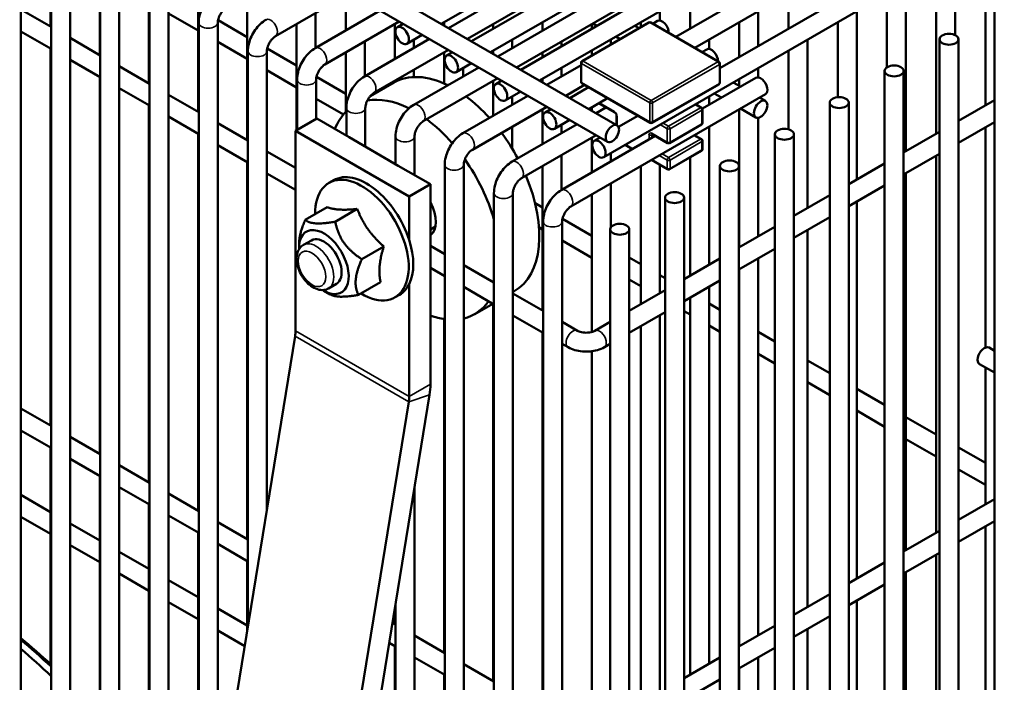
# Model space of a CAD drawing. Header units: inches. Extents: x 1 to 237, y 4 to 150.
# Tile 201 of 209: x 223.69 to 229.81, y 69.28 to 73.41. Entities that reach past the tile are written whole.
import ezdxf

# ---------------------------------------------------------------- set-up
doc = ezdxf.new("R2010")
doc.units = ezdxf.units.IN
doc.header["$LTSCALE"] = 7
doc.header["$MEASUREMENT"] = 0
doc.layers.add('Visible (ANSI)', color=7, linetype='Continuous', lineweight=50)
doc.layers.add('Visible Narrow (ANSI)', color=7, linetype='Continuous', lineweight=35)

msp = doc.modelspace()

# ---------------------------------------------------------------- linework, layer by layer
at = {"layer": 'Visible (ANSI)'}
for p, q in [((221.2564, 76.2994), (227.4043, 72.7499)), ((221.1274, 76.2375), (227.3453, 72.6476)), ((226.3098, 73.3819), (228.377, 74.5754)), ((226.4979, 73.2733), (228.5651, 74.4668)), ((227.3208, 72.5512), (230.6197, 74.4558)), ((226.616, 73.2051), (228.6832, 74.3986)), ((226.8041, 73.0965), (228.8713, 74.29)), ((223.8776, 74.2647), (223.8776, 73.3649)), ((226.9222, 73.0283), (228.9894, 74.2218)), ((223.6936, 60.9144), (223.6936, 74.0961)), ((224.1839, 74.0879), (224.1839, 73.1881)), ((227.7694, 73.3002), (229.1776, 74.1132)), ((227.8875, 73.232), (229.2957, 74.045)), ((223.8817, 62.0745), (223.8817, 73.9193)), ((223.9998, 62.8028), (223.9998, 73.9193)), ((224.4901, 73.9111), (224.4901, 73.0113)), ((228.0441, 73.1052), (229.4838, 73.9364)), ((229.5078, 73.8139), (229.5078, 73.3122)), ((224.1879, 63.9629), (224.1879, 73.7425)), ((224.306, 64.6912), (224.306, 73.7425)), ((224.7963, 73.7343), (224.7963, 72.8345)), ((226.3546, 73.356), (227.0431, 73.7534)), ((229.3897, 73.7457), (229.3897, 72.6974)), ((229.696, 73.7268), (229.696, 72.8742)), ((226.4727, 73.2878), (227.1021, 73.6512)), ((229.2016, 73.6371), (229.2016, 72.5888)), ((224.4941, 65.8513), (224.4941, 73.5657)), ((224.6123, 66.5796), (224.6123, 73.5657)), ((225.1025, 73.5575), (225.1025, 72.6577)), ((225.2787, 73.3056), (225.7422, 73.5732)), ((225.715, 73.5575), (225.715, 73.3403)), ((226.6609, 73.1792), (227.3493, 73.5766)), ((227.8586, 73.5689), (227.8586, 73.3517)), ((228.4711, 73.5689), (228.4711, 73.3517)), ((229.0835, 73.5689), (229.0835, 73.1112)), ((229.7523, 73.4833), (229.7523, 57.2499)), ((223.6936, 73.4712), (223.8817, 73.3626)), ((224.6123, 73.4464), (224.7963, 73.3401)), ((225.5259, 73.2311), (225.9303, 73.4646)), ((225.5269, 73.4489), (225.5269, 73.2317)), ((226.779, 73.111), (227.4084, 73.4744)), ((227.6705, 73.4603), (227.6705, 73.4023)), ((228.2829, 73.4603), (228.2829, 73.2431)), ((228.8954, 73.4603), (228.8954, 72.412)), ((224.8004, 67.7396), (224.8004, 73.3889)), ((224.9185, 68.468), (224.9185, 73.3889)), ((224.9204, 73.4049), (225.1025, 73.2997)), ((225.4088, 73.3807), (225.4088, 72.7188)), ((225.5849, 73.1288), (226.0484, 73.3964)), ((226.0212, 73.3807), (226.0212, 73.1635)), ((226.0368, 73.3607), (226.0735, 73.3819)), ((226.3275, 73.3921), (226.3275, 73.3717)), ((226.6337, 73.3807), (226.6337, 73.3517)), ((226.9399, 73.3921), (226.9399, 73.3403)), ((227.6011, 73.3902), (227.186, 73.1505)), ((227.2461, 73.3807), (227.2461, 73.3517)), ((227.2787, 73.3705), (227.2536, 73.385)), ((227.541, 73.3554), (227.5149, 73.3705)), ((227.5524, 73.3921), (227.5524, 73.362)), ((228.0379, 73.1452), (227.6136, 73.3902)), ((227.6262, 73.3829), (227.6555, 73.3998)), ((228.1648, 73.3921), (228.1648, 73.1749)), ((228.7773, 73.3921), (228.7773, 72.9255)), ((223.6936, 73.3348), (223.8817, 73.2262)), ((223.9998, 73.2944), (224.1879, 73.1858)), ((226.0959, 73.2584), (226.1916, 73.3137)), ((227.4229, 73.2872), (227.3968, 73.3023)), ((224.9185, 73.2696), (225.1025, 73.1633)), ((225.8321, 73.0543), (226.2365, 73.2878)), ((225.8331, 73.2721), (225.8331, 73.0549)), ((226.1393, 73.2835), (226.1393, 73.2317)), ((226.7518, 73.2835), (226.7518, 73.2317)), ((227.058, 73.2721), (227.058, 73.2431)), ((227.3643, 73.2835), (227.3643, 73.2534)), ((227.9767, 73.2835), (227.9767, 73.2255)), ((228.5892, 73.2835), (228.5892, 72.2352)), ((229.4107, 73.2862), (229.4107, 57.0527)), ((229.5288, 73.2862), (229.5288, 57.0527)), ((223.8776, 73.2285), (223.8776, 70.8809)), ((225.1066, 69.628), (225.1066, 73.2121)), ((225.2247, 70.3564), (225.2247, 73.2121)), ((225.2266, 73.2281), (225.4088, 73.1229)), ((225.715, 73.2039), (225.715, 72.8324)), ((225.8911, 72.952), (226.3546, 73.2196)), ((226.3275, 73.2039), (226.3275, 73.0103)), ((226.3431, 73.1839), (226.3798, 73.2051)), ((226.6337, 73.2153), (226.6337, 73.1949)), ((226.9399, 73.2039), (226.9399, 73.1749)), ((227.2461, 73.2153), (227.2461, 73.1852)), ((227.9324, 73.2061), (227.9618, 73.223)), ((228.4711, 73.2153), (228.4711, 72.7253)), ((223.9998, 73.158), (224.1879, 73.0494)), ((224.306, 73.1176), (224.4941, 73.009)), ((226.1383, 72.8775), (226.5427, 73.111)), ((226.4021, 73.0816), (226.4979, 73.1369)), ((226.9671, 73.0024), (227.1798, 73.1252)), ((227.1798, 73.1397), (227.1798, 73.0213)), ((228.0441, 73.1344), (228.0441, 73.016)), ((224.1839, 73.0517), (224.1839, 70.7041)), ((225.2247, 73.0928), (225.4088, 72.9865)), ((225.5328, 73.0513), (225.715, 72.9461)), ((226.1393, 73.0953), (226.1393, 73.0508)), ((226.4456, 73.1067), (226.4456, 73.0549)), ((227.058, 73.1067), (227.058, 73.0549)), ((227.9349, 72.8539), (228.268, 73.0462)), ((228.2829, 73.1067), (228.2829, 73.0487)), ((229.0692, 73.089), (229.0692, 56.8555)), ((229.1873, 73.089), (229.1873, 56.8555)), ((225.4128, 72.7211), (225.4128, 73.0353)), ((225.5309, 72.7893), (225.5309, 73.0353)), ((225.8675, 72.9311), (226.0144, 73.0159)), ((226.0212, 73.0271), (226.0212, 73.0197)), ((226.1974, 72.7752), (226.6609, 73.0428)), ((226.6337, 73.0271), (226.6337, 72.8099)), ((226.6493, 73.0071), (226.686, 73.0283)), ((226.9399, 73.0385), (226.9399, 73.0181)), ((227.0852, 72.9342), (227.2017, 73.0014)), ((227.1103, 72.9197), (227.2268, 72.9869)), ((227.186, 73.0105), (227.6103, 72.7655)), ((227.6228, 72.7655), (228.0379, 73.0052)), ((228.1722, 72.991), (228.1274, 73.0169)), ((228.1648, 73.0385), (228.1648, 72.9952)), ((224.306, 72.9812), (224.4941, 72.8726)), ((224.6123, 72.9408), (224.8004, 72.8322)), ((226.4445, 72.7007), (226.849, 72.9342)), ((226.7083, 72.9048), (226.8041, 72.9601)), ((226.7518, 72.9299), (226.7518, 72.8781)), ((227.1161, 72.2448), (228.327, 72.944)), ((227.9767, 72.9299), (227.9767, 72.8781)), ((228.0541, 72.9228), (228.0093, 72.9487)), ((224.4901, 72.8749), (224.4901, 70.5273)), ((225.5309, 72.916), (225.7014, 72.8176)), ((226.5036, 72.5984), (226.9671, 72.866)), ((227.2284, 72.8515), (227.3449, 72.9187)), ((227.2942, 72.8847), (227.3897, 72.8296)), ((227.8925, 72.8813), (227.9297, 72.8598)), ((228.327, 72.9016), (228.2904, 72.9228)), ((228.7277, 72.8918), (228.7277, 56.6583)), ((228.8458, 72.8918), (228.8458, 56.6583)), ((229.5288, 72.7777), (229.7523, 72.9067)), ((224.6123, 72.8044), (224.8004, 72.6958)), ((225.719, 72.6856), (225.719, 72.8585)), ((225.8372, 72.6174), (225.8372, 72.8585)), ((226.9399, 72.8503), (226.9399, 72.6331)), ((226.9555, 72.8303), (226.9922, 72.8515)), ((227.2461, 72.8617), (227.2461, 72.8413)), ((227.2733, 72.8256), (227.335, 72.8612)), ((227.4011, 72.8098), (227.4011, 72.7518)), ((227.4128, 72.7407), (227.533, 72.8101)), ((227.9359, 72.7653), (227.9359, 72.849)), ((228.1648, 72.8503), (228.1648, 71.9902)), ((228.268, 72.7993), (228.1722, 72.8546)), ((224.9185, 72.764), (225.1066, 72.6554)), ((225.5352, 72.7918), (225.4027, 72.7152)), ((225.5352, 72.7918), (225.7363, 72.6757)), ((226.7508, 72.5239), (227.1552, 72.7574)), ((226.7518, 72.7417), (226.7518, 72.6043)), ((227.0146, 72.728), (227.1103, 72.7833)), ((227.058, 72.7531), (227.058, 72.7013)), ((227.3914, 72.7574), (227.4011, 72.763)), ((227.731, 72.6398), (227.9297, 72.7545)), ((227.9767, 72.7417), (227.9767, 71.8816)), ((228.2829, 72.7968), (228.2829, 72.0584)), ((229.5288, 72.6413), (229.7523, 72.7703)), ((224.7963, 72.6981), (224.7963, 70.3505)), ((225.4027, 71.4696), (225.4027, 72.7152)), ((225.4027, 72.7152), (226.1098, 72.307)), ((226.0253, 72.5088), (226.0253, 72.6817)), ((226.1434, 72.4406), (226.1434, 72.6817)), ((226.8098, 72.4216), (227.2733, 72.6892)), ((227.057, 72.3471), (227.6412, 72.6844)), ((227.623, 72.6949), (227.7185, 72.6398)), ((227.8862, 72.6894), (227.9297, 72.6643)), ((228.3861, 72.6946), (228.3861, 56.4611)), ((228.5042, 72.6946), (228.5042, 56.4611)), ((229.1873, 72.5805), (229.4107, 72.7095)), ((229.696, 72.7378), (229.696, 71.3661)), ((224.9185, 72.6276), (225.1066, 72.519)), ((225.7363, 72.6757), (226.0426, 72.4989)), ((227.2461, 72.6735), (227.2461, 72.4563)), ((227.2617, 72.6535), (227.2984, 72.6747)), ((227.4995, 72.6025), (227.4546, 72.6284)), ((227.9359, 72.6016), (227.9359, 72.6535)), ((225.2247, 72.5872), (225.4027, 72.4845)), ((227.058, 72.5649), (227.058, 72.3477)), ((227.3643, 72.5763), (227.3643, 72.5245)), ((227.731, 72.4761), (227.9297, 72.5908)), ((229.1873, 72.4441), (229.4107, 72.5731)), ((229.3897, 72.561), (229.3897, 70.2133)), ((225.1025, 72.5213), (225.1025, 70.1737)), ((226.0426, 72.4989), (226.2423, 72.3835)), ((226.3315, 59.3349), (226.3315, 72.5049)), ((226.4496, 59.2668), (226.4496, 72.5049)), ((226.9399, 72.4967), (226.9399, 71.5969)), ((227.5524, 72.4967), (227.5524, 71.6366)), ((227.7185, 72.4761), (227.6176, 72.5343)), ((227.6705, 72.5038), (227.6705, 71.7048)), ((227.8586, 72.5498), (227.8586, 71.8134)), ((228.0446, 72.4974), (228.0446, 56.2639)), ((228.1627, 72.4974), (228.1627, 56.2639)), ((228.8458, 72.3833), (229.0692, 72.5123)), ((225.2247, 72.4508), (225.4027, 72.3481)), ((229.2016, 72.4524), (229.2016, 70.1047)), ((225.6106, 72.3919), (225.6388, 72.4082)), ((226.2423, 72.3835), (226.1098, 72.307)), ((226.2423, 71.1379), (226.2423, 72.3835)), ((227.3643, 72.3881), (227.3643, 72.1133)), ((228.8458, 72.2469), (229.0692, 72.3759)), ((226.6377, 59.1581), (226.6377, 72.3281)), ((226.7558, 59.09), (226.7558, 72.3281)), ((227.2461, 72.3199), (227.2461, 71.4633)), ((228.5042, 72.1861), (228.7277, 72.3151)), ((226.1098, 72.307), (226.1098, 72.0371)), ((226.8935, 72.2657), (226.9399, 72.2389)), ((227.7031, 72.3002), (227.7031, 58.5431)), ((227.8212, 72.3002), (227.8212, 58.4477)), ((228.8954, 72.2756), (228.8954, 69.9279)), ((225.6006, 72.24), (225.4635, 72.1608)), ((225.7867, 72.2292), (225.6496, 72.15)), ((226.944, 58.9813), (226.944, 72.1513)), ((227.0621, 58.9132), (227.0621, 72.1513)), ((227.064, 72.1673), (227.2461, 72.0621)), ((228.5042, 72.0498), (228.7277, 72.1787)), ((226.274, 72.1193), (226.2423, 72.101)), ((226.9177, 72.1154), (226.9399, 72.1025)), ((227.3615, 72.1031), (227.3615, 58.7403)), ((227.4797, 72.1031), (227.4797, 58.6721)), ((228.1627, 71.989), (228.3861, 72.1179)), ((228.5892, 72.0988), (228.5892, 69.7511)), ((225.4249, 71.9879), (225.4249, 72.0147)), ((225.5013, 72.034), (225.4523, 72.0057)), ((227.0621, 72.032), (227.2461, 71.9257)), ((225.9523, 71.9958), (225.8152, 71.9166)), ((226.2423, 71.9997), (226.3315, 71.9482)), ((228.1627, 71.8526), (228.3861, 71.9816)), ((227.4797, 71.9273), (227.5524, 71.8853)), ((227.8212, 71.7918), (228.0446, 71.9208)), ((228.2829, 71.922), (228.2829, 69.5743)), ((226.2423, 71.8633), (226.3315, 71.8118)), ((226.4496, 71.88), (226.6377, 71.7714)), ((228.1648, 71.8538), (228.1648, 69.5061)), ((225.6576, 71.7634), (225.6085, 71.7351)), ((225.9318, 71.7731), (225.7947, 71.694)), ((226.1098, 71.7604), (226.1098, 71.0613)), ((227.4797, 71.7909), (227.5524, 71.7489)), ((227.6705, 71.8171), (227.7031, 71.7983)), ((227.8212, 71.6554), (228.0446, 71.7844)), ((225.5794, 71.7203), (225.6188, 71.6976)), ((226.4496, 71.7436), (226.6377, 71.635)), ((226.7558, 71.7119), (226.7644, 71.7169)), ((226.7558, 71.7032), (226.944, 71.5946)), ((227.4797, 71.5946), (227.7031, 71.7236)), ((227.9767, 71.7452), (227.9767, 69.3975)), ((226.0221, 71.6791), (226.0503, 71.6954)), ((226.5191, 71.5752), (226.6302, 71.6394)), ((226.6337, 71.6373), (226.6337, 69.2897)), ((227.8586, 71.677), (227.8586, 69.3293)), ((227.9767, 71.6403), (228.0446, 71.6011)), ((227.4797, 71.4582), (227.7031, 71.5872)), ((227.8212, 71.5937), (227.8586, 71.5721)), ((226.3275, 71.5442), (226.3275, 69.4665)), ((226.7558, 71.5668), (226.944, 71.4582)), ((227.0621, 71.5264), (227.1578, 71.4711)), ((227.2658, 71.4711), (227.3615, 71.5264)), ((227.6705, 71.5684), (227.6705, 69.2207)), ((228.1627, 71.5329), (228.1648, 71.5317)), ((226.9399, 71.4605), (226.9399, 69.1129)), ((227.5524, 71.5002), (227.5524, 69.1525)), ((227.9767, 71.5039), (228.0446, 71.4647)), ((228.2829, 71.4635), (228.3861, 71.4039)), ((223.3862, 59.0191), (225.3999, 71.4366)), ((228.1627, 71.3965), (228.1648, 71.3953)), ((227.0621, 71.39), (227.0988, 71.3688)), ((227.2461, 71.3432), (227.2461, 68.9793)), ((227.3248, 71.3688), (227.3615, 71.39)), ((229.7523, 71.3466), (229.719, 71.3658)), ((228.2829, 71.3271), (228.3861, 71.2675)), ((228.5892, 71.2867), (228.7277, 71.2067)), ((229.7523, 71.2102), (229.6599, 71.2635)), ((229.696, 71.2428), (229.696, 70.3901)), ((228.5892, 71.1503), (228.7277, 71.0704)), ((228.8954, 71.1099), (229.0692, 71.0096)), ((226.107, 71.0283), (224.0933, 58.6108)), ((224.2232, 58.6548), (226.2368, 71.0723)), ((223.6936, 70.9872), (223.8817, 70.8785)), ((228.8954, 70.9735), (229.0692, 70.8732)), ((229.2016, 70.9331), (229.3897, 70.8245)), ((223.6936, 70.8508), (223.8817, 70.7422)), ((223.9998, 70.8104), (224.1879, 70.7017)), ((229.2016, 70.7967), (229.3897, 70.6881)), ((223.8776, 70.7445), (223.8776, 69.3963)), ((229.5288, 70.7442), (229.696, 70.6477)), ((223.9998, 70.674), (224.1879, 70.5654)), ((224.306, 70.6336), (224.4941, 70.5249)), ((229.5288, 70.6078), (229.696, 70.5113)), ((224.1839, 70.5677), (224.1839, 69.0899)), ((224.306, 70.4972), (224.4941, 70.3886)), ((226.1434, 59.4436), (226.1434, 70.4961)), ((223.6936, 70.4486), (223.8776, 70.3423)), ((224.6123, 70.4567), (224.8004, 70.3481)), ((229.5288, 70.2936), (229.7523, 70.4226)), ((224.4901, 70.3909), (224.4901, 68.7269)), ((223.6936, 70.3122), (223.8776, 70.2059)), ((224.6123, 70.3204), (224.8004, 70.2118)), ((223.9998, 70.2718), (224.1839, 70.1655)), ((224.9185, 70.2799), (225.1066, 70.1713)), ((229.5288, 70.1573), (229.7523, 70.2863)), ((229.696, 70.2537), (229.696, 68.882)), ((224.7963, 70.2141), (224.7963, 68.2931)), ((229.1873, 70.0965), (229.4107, 70.2254)), ((223.9998, 70.1354), (224.1839, 70.0291)), ((224.9185, 70.1436), (225.1066, 70.035)), ((224.306, 70.095), (224.4901, 69.9887)), ((229.1873, 69.9601), (229.4107, 70.0891)), ((229.3897, 70.0769), (229.3897, 67.7293)), ((225.1025, 70.0373), (225.1025, 69.6031)), ((228.8458, 69.8993), (229.0692, 70.0283)), ((224.306, 69.9586), (224.4901, 69.8523)), ((229.2016, 69.9683), (229.2016, 67.6207)), ((224.6123, 69.9182), (224.7963, 69.8119)), ((228.8458, 69.7629), (229.0692, 69.8919)), ((228.5042, 69.7021), (228.7277, 69.8311)), ((224.6123, 69.7818), (224.7963, 69.6755)), ((224.9185, 69.7414), (225.1025, 69.6351)), ((226.0212, 69.7429), (226.0212, 69.6433)), ((226.0253, 59.5117), (226.0253, 69.7678)), ((228.8954, 69.7915), (228.8954, 67.4439)), ((228.5042, 69.5657), (228.7277, 69.6947)), ((226.0065, 69.6518), (226.0253, 69.6409)), ((228.1627, 69.5049), (228.3861, 69.6339)), ((228.5892, 69.6147), (228.5892, 67.2671)), ((224.9185, 69.605), (225.0871, 69.5077)), ((226.1434, 69.5727), (226.3315, 69.4641)), ((225.9862, 69.5271), (226.0253, 69.5046)), ((226.0212, 69.5069), (226.0212, 67.1592)), ((228.1627, 69.3685), (228.3861, 69.4975)), ((226.1434, 69.4364), (226.3315, 69.3278)), ((227.8212, 69.3077), (228.0446, 69.4367)), ((228.2829, 69.4379), (228.2829, 67.0903)), ((226.4496, 69.3959), (226.6377, 69.2873)), ((228.1648, 69.3697), (228.1648, 67.0221)), ((226.3275, 69.3301), (226.3275, 66.9824)), ((227.8212, 69.1713), (228.0446, 69.3003))]:
    msp.add_line(p, q, dxfattribs=at)
for centre, start, end in [((227.6074, 73.3793), 60, 120), ((227.1923, 73.1397), 120, 180), ((228.0316, 73.1344), 0, 60), ((227.1923, 73.0213), 180, 240), ((228.0316, 73.016), 300, 0), ((227.3005, 72.8956), 219.95655, 240), ((227.9234, 72.849), 0, 60), ((227.6165, 72.7764), 240, 300), ((227.9234, 72.7653), 300, 0), ((227.7247, 72.6506), 240, 300), ((227.9234, 72.6535), 0, 60), ((227.9234, 72.6016), 300, 0), ((227.7247, 72.4869), 240, 300)]:
    msp.add_arc(centre, 0.0125, start, end, dxfattribs=at)
for centre, major_axis in [((226.0664, 73.3095), (-0.0295, 0.0511)), ((229.4698, 73.2862), (0.0591, 0)), ((226.3726, 73.1327), (-0.0295, 0.0511)), ((229.1283, 73.089), (0.0591, 0)), ((226.6788, 72.9559), (-0.0295, 0.0511)), ((228.7867, 72.8918), (0.0591, 0)), ((228.2975, 72.8504), (-0.0295, -0.0511)), ((226.985, 72.7791), (-0.0295, 0.0511)), ((227.3748, 72.6988), (-0.0295, -0.0511)), ((228.4452, 72.6946), (0.0591, 0)), ((227.2913, 72.6023), (-0.0295, 0.0511)), ((228.1037, 72.4974), (0.0591, 0)), ((227.7621, 72.3002), (0.0591, 0)), ((227.4206, 72.1031), (0.0591, 0))]:
    msp.add_ellipse(centre, major_axis=major_axis, ratio=0.57735, dxfattribs=at)
for centre, major_axis, start_param, end_param in [((227.6851, 73.3487), (-0.0295, 0.0511), 3.931113, 6.283185), ((227.9913, 73.1719), (-0.0295, 0.0511), 3.931113, 6.283185), ((226.3894, 72.3664), (-0.375, 0.6495), 5.571989, 6.283185), ((228.2975, 72.9951), (0.0295, -0.0511), 0, 3.141593), ((226.3894, 72.3664), (0.375, -0.6495), 1.927597, 2.214424), ((226.1441, 72.2247), (-0.375, 0.6495), 5.564607, 6.085945), ((226.1441, 72.2247), (-0.375, 0.6495), 0.144238, 0.425691), ((226.1441, 72.2247), (-0.375, 0.6495), 5.040428, 5.356016), ((226.3894, 72.3664), (0.375, -0.6495), 1.511737, 1.76379), ((226.1441, 72.2247), (-0.375, 0.6495), 4.300971, 4.86678), ((225.8446, 72.0518), (-0.2057, 0.3564), 4.351356, 6.283185), ((226.3894, 72.3664), (0.375, -0.6495), 0, 1.352563), ((225.8163, 72.0355), (-0.2057, 0.3564), 2.335683, 7.089095), ((226.1441, 72.2247), (0.0937, -0.1624), 0.049657, 1.52114), ((225.5794, 71.8987), (0.1092, -0.1892), 5.450135, 10.257828), ((225.5794, 71.8987), (0.0781, -0.1353), 0, 3.141593), ((225.8446, 72.0518), (0.2057, -0.3564), 0.361033, 1.209764), ((225.8446, 72.0518), (0.2057, -0.3564), 0, 0.361033), ((226.1441, 72.2247), (0.375, -0.6495), 6.111814, 6.547818), ((226.1441, 72.2247), (0.375, -0.6495), 5.684198, 5.859047), ((225.2683, 71.392), (0.095, 0.1645), 5.294061, 5.497787), ((229.6895, 71.3147), (0.0295, 0.0511), 0, 3.141593), ((225.9754, 70.9838), (0.1888, 0.3269), 5.294061, 5.497787), ((225.9754, 70.9838), (-0.095, -0.1645), 2.152468, 2.356194), ((223.1653, 67.0154), (1.7825, -3.0874), 2.068031, 2.145062), ((223.1229, 66.9909), (1.8125, -3.1393), 2.05565, 2.131662), ((223.084, 66.9684), (1.8125, -3.1393), 2.039726, 2.116071)]:
    msp.add_ellipse(centre, major_axis=major_axis, ratio=0.57735, start_param=start_param, end_param=end_param, dxfattribs=at)
for points, knots in [([(224.8004, 73.3889), (224.8004, 73.4043), (224.8024, 73.4197), (224.8098, 73.4501), (224.8151, 73.4651), (224.8284, 73.494), (224.8364, 73.5079), (224.8548, 73.5338), (224.8651, 73.5459), (224.8877, 73.5675), (224.9, 73.577), (224.9134, 73.5847)], [4.712389, 4.712389, 4.712389, 4.712389, 5.026548, 5.026548, 5.340708, 5.340708, 5.654867, 5.654867, 5.969026, 5.969026, 6.283185, 6.283185, 6.283185, 6.283185]), ([(224.9185, 73.3889), (224.9185, 73.392), (224.9188, 73.3958), (224.9202, 73.4048), (224.9215, 73.4099), (224.9251, 73.4211), (224.9275, 73.4271), (224.9335, 73.4393), (224.937, 73.4453), (224.9448, 73.4567), (224.949, 73.4619), (224.9572, 73.4708), (224.9613, 73.4745), (224.9678, 73.4795), (224.9703, 73.4811), (224.9725, 73.4824)], [4.712389, 4.712389, 4.712389, 4.712389, 4.919113, 4.919113, 5.142574, 5.142574, 5.381629, 5.381629, 5.629603, 5.629603, 5.877268, 5.877268, 6.114931, 6.114931, 6.283185, 6.283185, 6.283185, 6.283185]), ([(225.1066, 73.2121), (225.1066, 73.2275), (225.1087, 73.2429), (225.116, 73.2733), (225.1213, 73.2883), (225.1346, 73.3172), (225.1427, 73.3311), (225.161, 73.357), (225.1713, 73.3691), (225.1939, 73.3907), (225.2063, 73.4002), (225.2196, 73.4079)], [4.712389, 4.712389, 4.712389, 4.712389, 5.026548, 5.026548, 5.340708, 5.340708, 5.654867, 5.654867, 5.969026, 5.969026, 6.283185, 6.283185, 6.283185, 6.283185]), ([(225.2247, 73.2121), (225.2247, 73.2152), (225.225, 73.219), (225.2265, 73.228), (225.2277, 73.2331), (225.2313, 73.2443), (225.2338, 73.2503), (225.2397, 73.2625), (225.2433, 73.2685), (225.251, 73.2799), (225.2552, 73.2851), (225.2635, 73.294), (225.2675, 73.2977), (225.274, 73.3027), (225.2765, 73.3043), (225.2787, 73.3056)], [4.712389, 4.712389, 4.712389, 4.712389, 4.919113, 4.919113, 5.142574, 5.142574, 5.381629, 5.381629, 5.629603, 5.629603, 5.877268, 5.877268, 6.114931, 6.114931, 6.283185, 6.283185, 6.283185, 6.283185]), ([(225.4128, 73.0353), (225.4128, 73.0507), (225.4149, 73.0661), (225.4222, 73.0965), (225.4275, 73.1115), (225.4409, 73.1404), (225.4489, 73.1543), (225.4672, 73.1802), (225.4775, 73.1923), (225.5002, 73.2139), (225.5125, 73.2234), (225.5259, 73.2311)], [4.712389, 4.712389, 4.712389, 4.712389, 5.026548, 5.026548, 5.340708, 5.340708, 5.654867, 5.654867, 5.969026, 5.969026, 6.283185, 6.283185, 6.283185, 6.283185]), ([(225.5309, 73.0353), (225.5309, 73.0384), (225.5312, 73.0422), (225.5327, 73.0512), (225.5339, 73.0563), (225.5375, 73.0675), (225.54, 73.0735), (225.5459, 73.0857), (225.5495, 73.0917), (225.5572, 73.1031), (225.5614, 73.1083), (225.5697, 73.1172), (225.5738, 73.1209), (225.5802, 73.1259), (225.5827, 73.1275), (225.5849, 73.1288)], [4.712389, 4.712389, 4.712389, 4.712389, 4.919113, 4.919113, 5.142574, 5.142574, 5.381629, 5.381629, 5.629603, 5.629603, 5.877268, 5.877268, 6.114931, 6.114931, 6.283185, 6.283185, 6.283185, 6.283185]), ([(225.719, 72.8585), (225.719, 72.8739), (225.7211, 72.8893), (225.7285, 72.9197), (225.7338, 72.9347), (225.7471, 72.9636), (225.7551, 72.9775), (225.7735, 73.0034), (225.7838, 73.0155), (225.8064, 73.0371), (225.8187, 73.0466), (225.8321, 73.0543)], [4.712389, 4.712389, 4.712389, 4.712389, 5.026548, 5.026548, 5.340708, 5.340708, 5.654867, 5.654867, 5.969026, 5.969026, 6.283185, 6.283185, 6.283185, 6.283185]), ([(225.8372, 72.8585), (225.8372, 72.8616), (225.8375, 72.8654), (225.8389, 72.8744), (225.8402, 72.8795), (225.8438, 72.8907), (225.8462, 72.8967), (225.8522, 72.9089), (225.8557, 72.9149), (225.8634, 72.9262), (225.8676, 72.9315), (225.8759, 72.9404), (225.88, 72.9441), (225.8864, 72.9491), (225.8889, 72.9507), (225.8911, 72.952)], [4.712389, 4.712389, 4.712389, 4.712389, 4.919113, 4.919113, 5.142574, 5.142574, 5.381629, 5.381629, 5.629603, 5.629603, 5.877268, 5.877268, 6.114931, 6.114931, 6.283185, 6.283185, 6.283185, 6.283185]), ([(226.0253, 72.6817), (226.0253, 72.6971), (226.0273, 72.7125), (226.0347, 72.7429), (226.04, 72.7579), (226.0533, 72.7868), (226.0613, 72.8007), (226.0797, 72.8266), (226.09, 72.8387), (226.1126, 72.8603), (226.1249, 72.8698), (226.1383, 72.8775)], [4.712389, 4.712389, 4.712389, 4.712389, 5.026548, 5.026548, 5.340708, 5.340708, 5.654867, 5.654867, 5.969026, 5.969026, 6.283185, 6.283185, 6.283185, 6.283185]), ([(227.3897, 72.8296), (227.3903, 72.8293), (227.3909, 72.8288), (227.3924, 72.8276), (227.3932, 72.8268), (227.3949, 72.825), (227.3957, 72.8239), (227.3973, 72.8215), (227.3981, 72.8202), (227.3993, 72.8176), (227.3998, 72.8163), (227.4006, 72.8139), (227.4008, 72.8127), (227.4011, 72.811), (227.4011, 72.8104), (227.4011, 72.8098)], [0, 0, 0, 0, 0.206724, 0.206724, 0.430185, 0.430185, 0.66924, 0.66924, 0.917214, 0.917214, 1.164879, 1.164879, 1.402542, 1.402542, 1.570796, 1.570796, 1.570796, 1.570796]), ([(226.1434, 72.6817), (226.1434, 72.6848), (226.1437, 72.6886), (226.1451, 72.6976), (226.1464, 72.7027), (226.15, 72.7139), (226.1524, 72.7199), (226.1584, 72.7321), (226.1619, 72.7381), (226.1697, 72.7494), (226.1739, 72.7547), (226.1821, 72.7636), (226.1862, 72.7673), (226.1927, 72.7723), (226.1952, 72.7739), (226.1974, 72.7752)], [4.712389, 4.712389, 4.712389, 4.712389, 4.919113, 4.919113, 5.142574, 5.142574, 5.381629, 5.381629, 5.629603, 5.629603, 5.877268, 5.877268, 6.114931, 6.114931, 6.283185, 6.283185, 6.283185, 6.283185]), ([(226.3315, 72.5049), (226.3315, 72.5203), (226.3336, 72.5357), (226.3409, 72.5661), (226.3462, 72.5811), (226.3596, 72.61), (226.3676, 72.6239), (226.3859, 72.6498), (226.3962, 72.6619), (226.4189, 72.6835), (226.4312, 72.693), (226.4445, 72.7007)], [4.712389, 4.712389, 4.712389, 4.712389, 5.026548, 5.026548, 5.340708, 5.340708, 5.654867, 5.654867, 5.969026, 5.969026, 6.283185, 6.283185, 6.283185, 6.283185]), ([(227.623, 72.6949), (227.6226, 72.6952), (227.6222, 72.6953), (227.6216, 72.6956), (227.6214, 72.6956), (227.6213, 72.6956), (227.6213, 72.6956), (227.6213, 72.6956)], [0, 0, 0, 0, 0.1570796, 0.1570796, 0.3141593, 0.3141593, 0.3804885, 0.3804885, 0.3804885, 0.3804885]), ([(226.4496, 72.5049), (226.4496, 72.508), (226.4499, 72.5118), (226.4514, 72.5208), (226.4526, 72.5259), (226.4562, 72.5371), (226.4587, 72.5431), (226.4646, 72.5553), (226.4682, 72.5613), (226.4759, 72.5726), (226.4801, 72.5779), (226.4884, 72.5868), (226.4924, 72.5905), (226.4989, 72.5955), (226.5014, 72.5971), (226.5036, 72.5984)], [4.712389, 4.712389, 4.712389, 4.712389, 4.919113, 4.919113, 5.142574, 5.142574, 5.381629, 5.381629, 5.629603, 5.629603, 5.877268, 5.877268, 6.114931, 6.114931, 6.283185, 6.283185, 6.283185, 6.283185]), ([(226.6377, 72.3281), (226.6377, 72.3435), (226.6398, 72.3589), (226.6472, 72.3893), (226.6525, 72.4043), (226.6658, 72.4332), (226.6738, 72.4471), (226.6921, 72.473), (226.7024, 72.4851), (226.7251, 72.5067), (226.7374, 72.5162), (226.7508, 72.5239)], [4.712389, 4.712389, 4.712389, 4.712389, 5.026548, 5.026548, 5.340708, 5.340708, 5.654867, 5.654867, 5.969026, 5.969026, 6.283185, 6.283185, 6.283185, 6.283185]), ([(226.7558, 72.3281), (226.7558, 72.3312), (226.7561, 72.335), (226.7576, 72.344), (226.7588, 72.3491), (226.7625, 72.3603), (226.7649, 72.3663), (226.7708, 72.3785), (226.7744, 72.3845), (226.7821, 72.3958), (226.7863, 72.4011), (226.7946, 72.41), (226.7987, 72.4137), (226.8051, 72.4187), (226.8076, 72.4203), (226.8098, 72.4216)], [4.712389, 4.712389, 4.712389, 4.712389, 4.919113, 4.919113, 5.142574, 5.142574, 5.381629, 5.381629, 5.629603, 5.629603, 5.877268, 5.877268, 6.114931, 6.114931, 6.283185, 6.283185, 6.283185, 6.283185]), ([(226.944, 72.1513), (226.944, 72.1667), (226.946, 72.1821), (226.9534, 72.2125), (226.9587, 72.2275), (226.972, 72.2564), (226.98, 72.2703), (226.9984, 72.2962), (227.0087, 72.3083), (227.0313, 72.3299), (227.0436, 72.3394), (227.057, 72.3471)], [4.712389, 4.712389, 4.712389, 4.712389, 5.026548, 5.026548, 5.340708, 5.340708, 5.654867, 5.654867, 5.969026, 5.969026, 6.283185, 6.283185, 6.283185, 6.283185]), ([(227.0621, 72.1513), (227.0621, 72.1544), (227.0624, 72.1582), (227.0638, 72.1672), (227.0651, 72.1723), (227.0687, 72.1835), (227.0711, 72.1895), (227.0771, 72.2017), (227.0806, 72.2077), (227.0884, 72.219), (227.0925, 72.2243), (227.1008, 72.2332), (227.1049, 72.2369), (227.1113, 72.2419), (227.1139, 72.2435), (227.1161, 72.2448)], [4.712389, 4.712389, 4.712389, 4.712389, 4.919113, 4.919113, 5.142574, 5.142574, 5.381629, 5.381629, 5.629603, 5.629603, 5.877268, 5.877268, 6.114931, 6.114931, 6.283185, 6.283185, 6.283185, 6.283185]), ([(225.4523, 72.0057), (225.4435, 72.0007), (225.4358, 71.9938), (225.4231, 71.9774), (225.4183, 71.9676), (225.4111, 71.9448), (225.4094, 71.9315), (225.4098, 71.9026), (225.4123, 71.8868), (225.4212, 71.8554), (225.4275, 71.8398), (225.4433, 71.8103), (225.4526, 71.7964), (225.4737, 71.7712), (225.4855, 71.76), (225.5108, 71.7414), (225.5244, 71.734), (225.5521, 71.7253), (225.5661, 71.7236), (225.59, 71.7268), (225.5997, 71.73), (225.6085, 71.7351)], [0.785398, 0.785398, 0.785398, 0.785398, 1.017036, 1.017036, 1.271889, 1.271889, 1.585412, 1.585412, 1.941543, 1.941543, 2.298513, 2.298513, 2.65145, 2.65145, 3.006565, 3.006565, 3.365637, 3.365637, 3.69472, 3.69472, 3.926991, 3.926991, 3.926991, 3.926991]), ([(227.1578, 71.4711), (227.1605, 71.4696), (227.164, 71.4679), (227.1724, 71.4647), (227.1775, 71.4632), (227.189, 71.4607), (227.1955, 71.4598), (227.2089, 71.4589), (227.216, 71.4589), (227.2296, 71.46), (227.2363, 71.461), (227.2481, 71.4637), (227.2534, 71.4654), (227.2609, 71.4685), (227.2636, 71.4698), (227.2658, 71.4711)], [1.570796, 1.570796, 1.570796, 1.570796, 1.77752, 1.77752, 2.000981, 2.000981, 2.240036, 2.240036, 2.48801, 2.48801, 2.735675, 2.735675, 2.973339, 2.973339, 3.141593, 3.141593, 3.141593, 3.141593]), ([(227.0988, 71.3688), (227.1121, 71.3611), (227.1265, 71.3552), (227.1565, 71.3464), (227.1721, 71.3435), (227.2038, 71.3406), (227.2198, 71.3406), (227.2515, 71.3435), (227.2671, 71.3464), (227.2971, 71.3552), (227.3115, 71.3611), (227.3248, 71.3688)], [1.570796, 1.570796, 1.570796, 1.570796, 1.884956, 1.884956, 2.199115, 2.199115, 2.513274, 2.513274, 2.827433, 2.827433, 3.141593, 3.141593, 3.141593, 3.141593])]:
    msp.add_open_spline(points, degree=3, knots=knots, dxfattribs=at)
for points, weights in [([(225.6006, 72.24), (225.6642, 72.2176), (225.7867, 72.2292)], [1.35460304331, 1.5641608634, 1.35460304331]), ([(225.7867, 72.2292), (225.8401, 72.0955), (225.9523, 71.9958)], [1.35460304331, 1.5641608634, 1.35460304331]), ([(225.4635, 72.1608), (225.4249, 72.0723), (225.4249, 72.0147)], [1.4330661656, 1.56479774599, 1.53997980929]), ([(225.6496, 72.15), (225.5055, 72.1259), (225.4635, 72.1608)], [1.4330661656, 1.65476227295, 1.4330661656]), ([(225.8152, 71.9166), (225.6814, 72.0038), (225.6496, 72.15)], [1.4330661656, 1.65476227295, 1.4330661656]), ([(225.9523, 71.9958), (225.9126, 71.8674), (225.9318, 71.7731)], [1.35460304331, 1.5641608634, 1.35460304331]), ([(225.7947, 71.694), (225.7539, 71.7758), (225.8152, 71.9166)], [1.4330661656, 1.65476227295, 1.4330661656]), ([(225.6188, 71.6976), (225.6631, 71.672), (225.7947, 71.694)], [1.47283470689, 1.63267809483, 1.4330661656])]:
    msp.add_rational_spline(points, weights, degree=2, dxfattribs=at)
at = {"layer": 'Visible Narrow (ANSI)'}
for p, q in [((227.1923, 73.1499), (227.6074, 73.3895)), ((227.6074, 73.3895), (228.0316, 73.1446)), ((227.1834, 73.0162), (227.1834, 73.1346)), ((227.1834, 73.1346), (227.6077, 72.8896)), ((227.6165, 72.9049), (227.1923, 73.1499)), ((228.0316, 73.1446), (227.6165, 72.9049)), ((227.6254, 72.8896), (228.0405, 73.1293)), ((228.0405, 73.1293), (228.0405, 73.0109)), ((227.6077, 72.7712), (227.1834, 73.0162)), ((228.0405, 73.0109), (227.6254, 72.7712)), ((227.3871, 72.8353), (227.2938, 72.8892)), ((227.6077, 72.8896), (227.6077, 72.7712)), ((227.6254, 72.7712), (227.6254, 72.8896)), ((227.8889, 72.8792), (227.9234, 72.8592)), ((227.4048, 72.7497), (227.4048, 72.8047)), ((227.9234, 72.8592), (227.7247, 72.7445)), ((227.7336, 72.7292), (227.9323, 72.8439)), ((227.9323, 72.8439), (227.9323, 72.7602)), ((227.6725, 72.7543), (227.7159, 72.7292)), ((227.7247, 72.7445), (227.6902, 72.7645)), ((227.9323, 72.7602), (227.7336, 72.6455)), ((227.6028, 72.6904), (227.6028, 72.6622)), ((227.7159, 72.6455), (227.6204, 72.7006)), ((227.6204, 72.6904), (227.6256, 72.6934)), ((227.6204, 72.6724), (227.6204, 72.6904)), ((227.7159, 72.7292), (227.7159, 72.6455)), ((227.7336, 72.6455), (227.7336, 72.7292)), ((227.8825, 72.6873), (227.9234, 72.6637)), ((227.5031, 72.6046), (227.4582, 72.6306)), ((227.9234, 72.6637), (227.7247, 72.549)), ((227.7336, 72.5336), (227.9323, 72.6484)), ((227.9323, 72.6484), (227.9323, 72.5965)), ((227.6661, 72.5624), (227.7159, 72.5336)), ((227.7247, 72.549), (227.6838, 72.5726)), ((227.9323, 72.5965), (227.7336, 72.4818)), ((227.7159, 72.4818), (227.6212, 72.5365)), ((227.7159, 72.5336), (227.7159, 72.4818)), ((227.7336, 72.4818), (227.7336, 72.5336)), ((225.4027, 71.4696), (226.1098, 71.0613)), ((225.3999, 71.4366), (226.107, 71.0283)), ((226.1098, 71.0613), (226.2423, 71.1379)), ((226.107, 71.0283), (226.2368, 71.0723))]:
    msp.add_line(p, q, dxfattribs=at)
for centre, major_axis, start_param, end_param in [((225.2492, 73.3567), (0.0295, -0.0511), 0, 3.141593), ((224.8594, 73.3889), (0.0591, 0), 3.141593, 6.283185), ((227.6074, 73.3793), (-0.0063, 0.0108), 5.497787, 6.283185), ((227.6074, 73.3793), (0.0062, 0.0108), 0, 0.785398), ((225.5554, 73.1799), (0.0295, -0.0511), 0, 3.141593), ((225.1657, 73.2121), (0.0591, 0), 3.141593, 6.283185), ((227.1923, 73.1397), (-0.0125, 0), 0, 0.785398), ((227.1923, 73.1397), (0.0063, 0.0108), 0.785398, 2.356194), ((227.1923, 73.1397), (-0.0063, 0.0108), 5.497787, 6.283185), ((228.0316, 73.1344), (0.0062, 0.0108), 0, 0.785398), ((228.0316, 73.1344), (0.0062, -0.0108), 0.785398, 2.356194), ((228.0316, 73.1344), (0.0125, 0), 5.497787, 6.283185), ((225.8616, 73.0031), (0.0295, -0.0511), 0, 3.141593), ((225.4719, 73.0353), (0.0591, 0), 3.141593, 6.283185), ((227.1923, 73.0213), (-0.0125, 0), 0, 0.785398), ((227.1923, 73.0213), (-0.0062, -0.0108), 5.497787, 6.283185), ((228.0316, 73.016), (0.0062, -0.0108), 0, 0.785398), ((228.0316, 73.016), (0.0125, 0), 5.497787, 6.283185), ((226.1678, 72.8263), (0.0295, -0.0511), 0, 3.141593), ((227.3005, 72.8956), (-0.0062, -0.0108), 5.744811, 6.283185), ((227.6165, 72.8947), (-0.0062, -0.0108), 3.926991, 5.497787), ((227.6165, 72.8947), (0.0125, 0), 3.926991, 5.497787), ((227.6165, 72.8947), (-0.0063, 0.0108), 3.926991, 5.497787), ((225.7781, 72.8585), (0.0591, 0), 3.141593, 6.283185), ((227.3871, 72.8149), (-0.0125, 0.0217), 3.926991, 5.497787), ((227.3959, 72.8404), (-0.0062, -0.0108), 5.497787, 6.283185), ((227.4136, 72.8098), (-0.0125, 0), 0, 0.785398), ((227.9234, 72.849), (0.0062, 0.0108), 0, 0.785398), ((227.9234, 72.849), (0.0062, -0.0108), 0.785398, 2.356194), ((227.9234, 72.849), (0.0125, 0), 5.497787, 6.283185), ((227.6165, 72.7764), (-0.0125, 0), 0.785398, 2.356194), ((227.6165, 72.7764), (-0.0063, -0.0108), 5.497787, 6.283185), ((227.6165, 72.7764), (0.0063, -0.0108), 0, 0.785398), ((227.7247, 72.7343), (-0.0062, -0.0108), 3.926991, 5.497787), ((227.7247, 72.7343), (-0.0063, 0.0108), 3.926991, 5.497787), ((227.9234, 72.7653), (0.0062, -0.0108), 0, 0.785398), ((227.9234, 72.7653), (0.0125, 0), 5.497787, 6.283185), ((226.0843, 72.6817), (0.0591, 0), 3.141593, 6.283185), ((226.4741, 72.6495), (0.0295, -0.0511), 0, 3.141593), ((227.6204, 72.6802), (-0.0125, 0.0217), 5.497787, 7.068583), ((227.6116, 72.6955), (-0.0125, 0), 0.785398, 2.356194), ((227.6293, 72.7057), (-0.0063, -0.0108), 5.497787, 6.283185), ((227.6293, 72.6853), (-0.0062, 0.0108), 0.167906, 0.785398), ((227.7247, 72.7343), (0.0125, 0), 3.926991, 5.497787), ((227.7247, 72.6506), (-0.0125, 0), 0.785398, 2.356194), ((227.7247, 72.6506), (-0.0063, -0.0108), 5.497787, 6.283185), ((227.7247, 72.6506), (0.0063, -0.0108), 0, 0.785398), ((227.9234, 72.6535), (0.0062, 0.0108), 0, 0.785398), ((227.9234, 72.6535), (0.0062, -0.0108), 0.785398, 2.356194), ((227.9234, 72.6535), (0.0125, 0), 5.497787, 6.283185), ((227.9234, 72.6016), (0.0062, -0.0108), 0, 0.785398), ((227.9234, 72.6016), (0.0125, 0), 5.497787, 6.283185), ((226.3906, 72.5049), (0.0591, 0), 3.141593, 6.283185), ((226.7803, 72.4727), (0.0295, -0.0511), 0, 3.141593), ((227.7247, 72.5388), (-0.0062, -0.0108), 3.926991, 5.497787), ((227.7247, 72.5388), (0.0125, 0), 3.926991, 5.497787), ((227.7247, 72.5388), (-0.0063, 0.0108), 3.926991, 5.497787), ((227.7247, 72.4869), (-0.0063, -0.0108), 5.497787, 6.283185), ((227.7247, 72.4869), (-0.0125, 0), 0.785398, 2.356194), ((227.7247, 72.4869), (0.0063, -0.0108), 0, 0.785398), ((226.6968, 72.3281), (0.0591, 0), 3.141593, 6.283185), ((227.0865, 72.2959), (0.0295, -0.0511), 0, 3.141593), ((227.003, 72.1513), (0.0591, 0), 3.141593, 6.283185), ((225.5304, 71.8704), (0.0781, -0.1353), 0, 3.141593), ((227.1283, 71.42), (-0.0295, -0.0511), 3.141593, 6.283185), ((227.2953, 71.42), (0.0295, -0.0511), 0, 3.141593)]:
    msp.add_ellipse(centre, major_axis=major_axis, ratio=0.57735, start_param=start_param, end_param=end_param, dxfattribs=at)
msp.add_ellipse((225.5055, 71.8561), major_axis=(0.0606, -0.1049), ratio=0.57735, dxfattribs=at)

doc.saveas('drawing.dxf')
